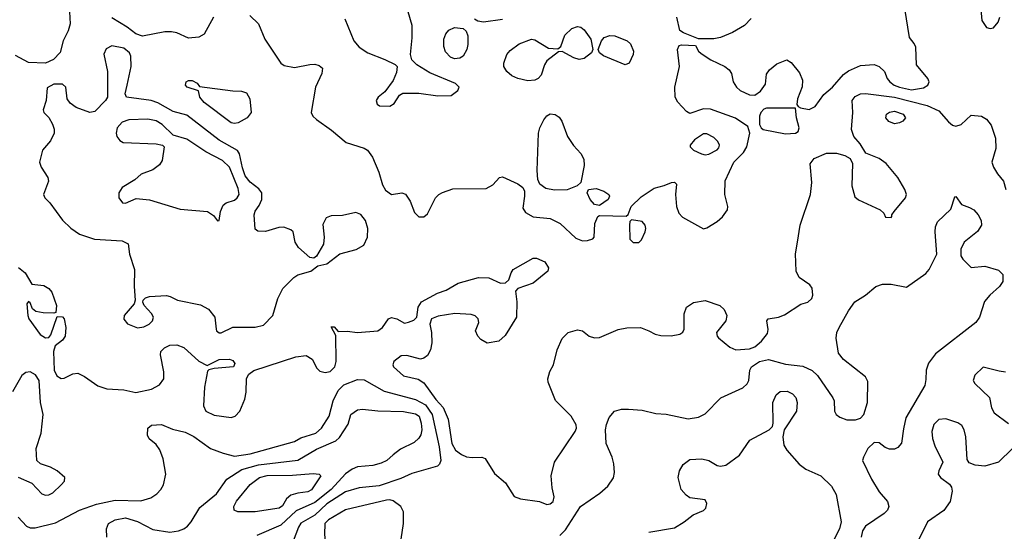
# Model space of a CAD drawing. Extents: x 1173079 to 1307053, y 522583 to 678478.
# Tile 188 of 256: x 1204624 to 1210399, y 589250 to 592250. Entities that reach past the tile are written whole.
import ezdxf

# ---------------------------------------------------------------- set-up
doc = ezdxf.new("R2010")
doc.units = 0

msp = doc.modelspace()

# ---------------------------------------------------------------- linework, layer by layer
at = {"layer": '0CON20XD'}
for points in [[(1210256.2, 592355), (1210266.2, 592245), (1210293.9, 592203.9), (1210315, 592198.6), (1210335, 592202.9), (1210362.9, 592235), (1210371.9, 592265)], [(1204915.9, 592295.9), (1204919.4, 592225), (1204908.6, 592185), (1204880, 592125), (1204862.6, 592057.4), (1204823.3, 592016.7), (1204775, 591994.5), (1204675, 591999.6), (1204598.8, 592038.8)], [(1206795, 591743.3), (1206821.2, 591758.8), (1206852.5, 591807.5), (1206871.5, 591818.5), (1206965, 591818.4), (1207077.2, 591802.8), (1207155, 591805.8), (1207194, 591835), (1207202, 591855), (1207180, 591875), (1207028.8, 591938.8), (1206953.3, 591985), (1206923.9, 592013.9), (1206916.2, 592046.2), (1206927, 592143), (1206926.4, 592215), (1206902, 592295)], [(1207955, 590954.4), (1207985.7, 590964.3), (1207993.8, 590975), (1207996.9, 591055), (1208015, 591096.7), (1208025, 591101.2), (1208181.7, 591098.3), (1208192.5, 591107.5), (1208210.8, 591155), (1208268.6, 591211.4), (1208345, 591261.1), (1208403.4, 591276.6), (1208446, 591296), (1208465, 591296.7), (1208476, 591286), (1208470.5, 591225), (1208475.4, 591155), (1208490, 591115), (1208511.1, 591091.1), (1208635, 591023.8), (1208655, 591029.2), (1208715, 591066.4), (1208746.1, 591093.9), (1208776.2, 591135), (1208777.1, 591155), (1208759.2, 591225), (1208761.4, 591305), (1208812.5, 591415), (1208868.3, 591471.7), (1208887.9, 591505), (1208905.8, 591585), (1208894.3, 591624.3), (1208822.6, 591672.6), (1208674.7, 591724.7), (1208635, 591727.7), (1208555, 591700.5), (1208535, 591712.2), (1208485, 591767.1), (1208468.9, 591795), (1208466.9, 591855), (1208493.6, 591975), (1208482.5, 592075), (1208491.7, 592098.3), (1208505, 592102.5), (1208588.3, 592098.3), (1208606.2, 592065), (1208621.1, 592051.1), (1208677.5, 592015), (1208760, 591975), (1208786, 591955), (1208798, 591935), (1208809.2, 591885), (1208828, 591855), (1208850, 591835), (1208905, 591808.8), (1208935, 591806.7), (1208969.5, 591830.5), (1208997.7, 591872.3), (1209005, 591930), (1209021.2, 591955), (1209065, 591990), (1209123.9, 592013.9), (1209149.4, 591999.4), (1209197.8, 591937.8), (1209214.5, 591895), (1209213.7, 591856.3), (1209186, 591785), (1209182.5, 591752.5), (1209190, 591740), (1209203.6, 591733.6), (1209254.1, 591724.1), (1209289.2, 591740.8), (1209339.8, 591810.3), (1209390.9, 591855), (1209455, 591928.8), (1209485, 591950.5), (1209555, 591982), (1209635, 591986.7), (1209665, 591974.4), (1209695.3, 591945.3), (1209711.5, 591905), (1209726.5, 591885), (1209753.3, 591865), (1209783.7, 591853.7), (1209855, 591839.3), (1209925, 591850.6), (1209950.6, 591865), (1209957.3, 591885), (1209950.5, 591905), (1209882.9, 591985), (1209879.4, 592089.4), (1209870.8, 592110.8), (1209841.9, 592145), (1209814.5, 592315)], [(1205760.8, 592265), (1205706.7, 592165), (1205675, 592146.7), (1205615, 592141.2), (1205545, 592173.1), (1205515, 592178.9), (1205475, 592178.5), (1205345, 592153.3), (1205306, 592166), (1205254.5, 592205), (1205165, 592259.6)], [(1205974.2, 592275), (1206024.5, 592224.5), (1206061.2, 592135), (1206155, 591995.5), (1206175, 591980.5), (1206235, 591969.4), (1206325, 591987.8), (1206355, 591988.1), (1206381.2, 591981.2), (1206400, 591965), (1206396, 591935), (1206359.2, 591855), (1206334.5, 591705), (1206344.4, 591685), (1206365.6, 591665), (1206452.1, 591602.1), (1206539.4, 591529.4), (1206645, 591496.9), (1206664.7, 591484.7), (1206692.9, 591442.9), (1206729.7, 591355), (1206751.5, 591281.5), (1206769.4, 591249.4), (1206805, 591225.4), (1206865, 591234.3), (1206887.4, 591227.4), (1206915, 591186), (1206938.9, 591118.9), (1206965, 591094.4), (1206995, 591094.5), (1207015, 591111.1), (1207063.6, 591205), (1207081.9, 591225), (1207103.1, 591236.9), (1207165, 591258.4), (1207359.1, 591260.9), (1207399.1, 591280.9), (1207437.5, 591325), (1207455, 591328.8), (1207545, 591288), (1207575.6, 591265.6), (1207584.2, 591245), (1207585.8, 591215.8), (1207574.4, 591145), (1207589.8, 591119.8), (1207635, 591093.5), (1207736.2, 591085), (1207793.1, 591055), (1207885, 590969.1), (1207925, 590952.2), (1207955, 590954.4)], [(1206531.5, 592255), (1206584, 592125), (1206615, 592089.5), (1206665.7, 592055), (1206765, 592015.6), (1206826.1, 591986.1), (1206837.5, 591975), (1206835, 591940), (1206815, 591893.3), (1206765, 591826), (1206725.8, 591795), (1206714.3, 591775), (1206720, 591755), (1206735, 591744), (1206795, 591743.3)], [(1207455, 592250.4), (1207344.4, 592234.4), (1207311.2, 592241.2), (1207292.3, 592252.3)], [(1208915, 592255.8), (1208874.1, 592215.9), (1208805, 592174.6), (1208735, 592145.5), (1208695, 592137.1), (1208605, 592137.5), (1208517.5, 592172.5), (1208496.4, 592186.4), (1208477.8, 592265)], [(1207175, 592020), (1207150.9, 592030.9), (1207122.2, 592062.2), (1207112, 592092), (1207111.1, 592135), (1207123, 592167), (1207141.7, 592188.3), (1207175, 592203.1), (1207225, 592198.8), (1207242.3, 592182.3), (1207252, 592155), (1207252.9, 592105), (1207246, 592075), (1207225, 592036.7), (1207205, 592024), (1207175, 592020)], [(1207605, 591892.1), (1207545, 591904.1), (1207509.7, 591919.7), (1207480.4, 591945), (1207464.6, 591975), (1207463.8, 591995), (1207481.5, 592045), (1207500.1, 592069.9), (1207552.8, 592107.2), (1207625, 592134.6), (1207645, 592131.1), (1207725, 592082.1), (1207781.2, 592078.8), (1207797.7, 592092.3), (1207821.9, 592158.1), (1207861.5, 592198.5), (1207895, 592210.4), (1207915, 592205.4), (1207935, 592190.8), (1207974.6, 592135), (1207986, 592075), (1207977.5, 592055), (1207935, 592022.5), (1207905, 592016.4), (1207875, 592025.5), (1207805, 592062.5), (1207785, 592061.2), (1207715, 592008.1), (1207701.2, 591985), (1207682.9, 591925), (1207665.5, 591904.5), (1207645, 591894.4), (1207605, 591892.1)], [(1208175, 591984.2), (1208047.6, 592037.6), (1208024.2, 592055), (1208017.5, 592075), (1208035.7, 592125), (1208052.9, 592145), (1208085, 592157.5), (1208115.3, 592155.3), (1208186.7, 592125), (1208207.4, 592107.4), (1208224.3, 592065), (1208221.4, 592045), (1208198, 591995), (1208175, 591984.2)], [(1205795, 590413.3), (1205805, 590413.5), (1205875, 590447.5), (1206005, 590447.7), (1206055, 590459.4), (1206109.4, 590515), (1206137.5, 590615), (1206166.8, 590673.2), (1206231.2, 590738.8), (1206255.9, 590754.1), (1206332.5, 590775), (1206373.3, 590806.7), (1206425, 590818.1), (1206502.5, 590877.5), (1206598, 590902), (1206641.8, 590928.3), (1206663.9, 590975), (1206665.4, 591025), (1206652.6, 591072.6), (1206625, 591106.7), (1206595, 591119.4), (1206518.1, 591101.9), (1206450.6, 591099.4), (1206422.1, 591087.9), (1206401.2, 591048.8), (1206409.1, 590975), (1206406, 590934), (1206365, 590863.3), (1206349.3, 590850.7), (1206325, 590856.2), (1206259.2, 590915), (1206239.2, 590945), (1206227.5, 591005), (1206215, 591017.5), (1206173.9, 591033.9), (1206145, 591032), (1206065, 591007.5), (1206020.8, 591010.8), (1206005, 591022.5), (1206000, 591105), (1206005, 591127.5), (1206029.7, 591160.3), (1206044.4, 591195), (1206043.7, 591233.7), (1206027.4, 591257.4), (1205975, 591296.8), (1205946.5, 591335), (1205930.4, 591380.4), (1205913.3, 591463.3), (1205901.8, 591481.8), (1205795, 591543.5), (1205605, 591690), (1205525, 591710.5), (1205435, 591761.6), (1205395, 591776.7), (1205250, 591795), (1205242.5, 591815), (1205254.3, 591865.7), (1205278.5, 591975), (1205276.5, 592035), (1205267.5, 592055), (1205235, 592082.1), (1205165, 592095.6), (1205130.8, 592079.2), (1205116.8, 592046.8), (1205139.2, 591945), (1205140, 591795), (1205128, 591775), (1205065, 591710.8), (1205035, 591705.7), (1204955, 591735.5), (1204919.9, 591759.9), (1204902.2, 591785), (1204895.6, 591855), (1204875, 591872.2), (1204825, 591871.1), (1204785, 591850), (1204778.8, 591775), (1204761.7, 591721.7), (1204766.2, 591705), (1204795, 591675.7), (1204817.6, 591637.6), (1204827.4, 591607.4), (1204827.1, 591585), (1204805, 591538.9), (1204757.8, 591485), (1204740.4, 591415), (1204749.5, 591385), (1204790, 591325), (1204793.9, 591303.9), (1204764.3, 591225), (1204772.5, 591205), (1204801.4, 591175), (1204875.6, 591075), (1204925, 591027.5), (1204975, 590992.5), (1205062.6, 590962.6), (1205225, 590953.5), (1205261.4, 590935), (1205267.5, 590875), (1205298.5, 590785), (1205295.8, 590685.8), (1205301.2, 590605), (1205295.6, 590584.4), (1205237.1, 590515), (1205234.5, 590494.5), (1205256.2, 590466.2), (1205315, 590443.1), (1205351.9, 590448.1), (1205384.2, 590465), (1205402.9, 590485), (1205409.2, 590505), (1205397, 590527), (1205354, 590575), (1205346.4, 590593.6), (1205348.8, 590605), (1205361.4, 590618.6), (1205385, 590627.1), (1205485, 590632.5), (1205507.7, 590627.7), (1205550, 590605), (1205685, 590577.8), (1205731.9, 590551.9), (1205768.1, 590505), (1205775.7, 590435), (1205779.2, 590425), (1205795, 590413.3)], [(1205885, 591640.6), (1205865, 591645.6), (1205706.9, 591765), (1205680.8, 591795), (1205673, 591833), (1205606.7, 591855), (1205596.7, 591865), (1205601.2, 591885), (1205615, 591893.3), (1205635, 591893.3), (1205665, 591876.7), (1205678.3, 591858.3), (1205875, 591832.5), (1205925, 591831.4), (1205955, 591820), (1205973.3, 591785), (1205981.9, 591705), (1205959.2, 591675), (1205905, 591644.4), (1205885, 591640.6)], [(1204617, 590797), (1204656.7, 590765), (1204695, 590700), (1204765, 590692.2), (1204794.6, 590674.6), (1204811.9, 590651.9), (1204839.5, 590575), (1204836.4, 590533.6), (1204825, 590528.8), (1204761.4, 590531.4), (1204719.2, 590539.2), (1204700, 590555), (1204685, 590590), (1204675, 590597.5), (1204667, 590583), (1204671.4, 590515), (1204677.5, 590495), (1204745, 590404), (1204776.1, 590383.9), (1204795, 590386.7), (1204807.7, 590402.3), (1204845, 590510), (1204875, 590508), (1204885.7, 590495), (1204895.4, 590445.4), (1204890.6, 590395), (1204875, 590370), (1204832.5, 590337.5), (1204821.9, 590305), (1204826.4, 590195), (1204842.6, 590162.6), (1204867, 590147), (1204885, 590147.1), (1204935, 590172.9), (1204965, 590177.5), (1205005, 590158), (1205082.6, 590102.6), (1205134.5, 590084.5), (1205235, 590079.5), (1205306.1, 590063.9), (1205396.7, 590083.3), (1205445, 590108.2), (1205469.6, 590145), (1205470.4, 590185), (1205449.4, 590285), (1205452.9, 590305), (1205474.3, 590325), (1205505, 590340.9), (1205545, 590343.3), (1205587.6, 590327.6), (1205675, 590248), (1205723, 590223), (1205795, 590256.7), (1205855, 590260), (1205875, 590252.5), (1205886.4, 590233.6), (1205877.5, 590215), (1205765, 590203.8), (1205733, 590197), (1205725, 590190), (1205707.5, 590095), (1205702, 589985), (1205716.2, 589955), (1205765, 589931.1), (1205865, 589918.2), (1205887.5, 589925), (1205915.8, 589954.2), (1205944.6, 590025), (1205952.1, 590065), (1205953.5, 590146.5), (1205968.3, 590171.7), (1205997.2, 590192.8), (1206244, 590274), (1206305, 590280), (1206339.3, 590259.3), (1206366.1, 590206.1), (1206385, 590188.5), (1206415, 590180.9), (1206445, 590186.9), (1206473.2, 590215), (1206479.8, 590245), (1206478.8, 590398.8), (1206451.7, 590448.3), (1206468.3, 590448.3), (1206492.5, 590422.5), (1206545, 590424), (1206605, 590415.5), (1206725, 590426), (1206751.2, 590445), (1206788, 590495), (1206805, 590504.2), (1206836.8, 590496.8), (1206880.7, 590470.7), (1206905, 590476.2), (1206935, 590488.8), (1206953.3, 590505), (1206961.4, 590565), (1206981.4, 590595), (1207075, 590645.5), (1207125, 590664.3), (1207195.4, 590704.6), (1207315, 590738.5), (1207375, 590736.5), (1207445, 590704), (1207473.9, 590706.1), (1207493.3, 590725), (1207505.8, 590765), (1207519.2, 590785), (1207635, 590850.8), (1207655, 590852), (1207705, 590830), (1207725.8, 590795), (1207722, 590775), (1207635, 590704.3), (1207546.1, 590673.9), (1207531.7, 590658.3), (1207540.6, 590595), (1207537.5, 590505), (1207472.4, 590397.6), (1207434, 590365), (1207365, 590353.5), (1207329.4, 590375), (1207310.6, 590395), (1207297.5, 590425), (1207316.2, 590475), (1207313.3, 590495), (1207295, 590513.3), (1207271.2, 590521.2), (1207177, 590527), (1207078.3, 590511.7), (1207040, 590495), (1207030, 590465), (1207038.9, 590415), (1207040.5, 590355), (1207033.5, 590315), (1207015, 590281.4), (1206995, 590264.4), (1206975, 590260), (1206895, 590281.4), (1206860.6, 590279.4), (1206818.8, 590245), (1206813, 590227), (1206816, 590215), (1206875, 590161.9), (1206961.3, 590141.3), (1206995, 590121.1), (1207065, 590023.9), (1207106.9, 589976.9), (1207137.5, 589907.5), (1207158.4, 589765), (1207180, 589725), (1207215, 589700), (1207245, 589687.7), (1207277.4, 589682.6), (1207335, 589685.7), (1207355, 589678), (1207408.8, 589588.8), (1207473.6, 589533.6), (1207525, 589453.8), (1207561.1, 589441.1), (1207672.5, 589425), (1207715, 589408), (1207735, 589411.2), (1207753.3, 589425), (1207758.3, 589451.7), (1207747.1, 589505), (1207742.2, 589575), (1207761.3, 589655), (1207881.8, 589835), (1207889.2, 589855), (1207887.1, 589875), (1207858.5, 589925), (1207766.5, 590016.5), (1207722.9, 590125), (1207721.4, 590145), (1207733.3, 590186.7), (1207754.1, 590225.9), (1207775.5, 590315), (1207805, 590380.8), (1207840, 590415), (1207895, 590431.1), (1207925, 590425.7), (1207963.8, 590393.8), (1207995, 590383.5), (1208025, 590386.5), (1208135, 590432.7), (1208185, 590443.2), (1208265.3, 590445.3), (1208314.7, 590424.7), (1208351.2, 590405), (1208385, 590397.9), (1208445, 590397.1), (1208495, 590405.8), (1208512.7, 590417.3), (1208522, 590435), (1208521.9, 590525), (1208534.2, 590565), (1208575, 590592.2), (1208645, 590604.3), (1208730, 590575), (1208755, 590550), (1208772, 590515), (1208765.8, 590485), (1208710, 590415), (1208714, 590395), (1208722.5, 590385), (1208789.2, 590329.2), (1208823.4, 590313.4), (1208905, 590319.6), (1208935, 590331.1), (1208974.5, 590365), (1209010.3, 590409.7), (1209014.1, 590434.1), (1209006.4, 590483.6), (1209013.3, 590495), (1209075, 590506.5), (1209109.9, 590520.1), (1209205, 590581.4), (1209247, 590593), (1209270, 590615), (1209276.2, 590635), (1209272, 590675), (1209258, 590695), (1209195, 590738.6), (1209178.2, 590775), (1209174, 590876), (1209185.5, 590945), (1209200.9, 591045), (1209262.8, 591225), (1209270, 591295), (1209261.1, 591405), (1209284.3, 591435), (1209355, 591466.5), (1209415, 591466.5), (1209463.7, 591453.7), (1209495, 591436), (1209507.5, 591407.5), (1209505.3, 591275.3), (1209521.2, 591211.2), (1209543, 591193), (1209671.2, 591135), (1209692.5, 591115), (1209701.7, 591091.7), (1209735, 591090), (1209740, 591095), (1209740, 591105), (1209753.3, 591125), (1209818.9, 591205), (1209824.5, 591225), (1209816.2, 591255), (1209774.2, 591324.2), (1209705, 591406.4), (1209665, 591435.3), (1209587.5, 591467.5), (1209552.6, 591522.6), (1209515.7, 591565), (1209501.9, 591605), (1209509.5, 591705), (1209507.3, 591775), (1209525, 591799.1), (1209554.8, 591815.2), (1209585, 591816.5), (1209755, 591795.5), (1209946.9, 591746.9), (1210014.4, 591715), (1210070.6, 591650.6), (1210095, 591632.2), (1210115, 591625.6), (1210145, 591635.6), (1210205, 591690.8), (1210265, 591684.2), (1210295, 591666), (1210322, 591632), (1210346.5, 591555), (1210348.5, 591495), (1210325.7, 591415), (1210335.6, 591385.6), (1210358.8, 591345), (1210393.6, 591303.6), (1210407.5, 591255)], [(1209115, 591580), (1209175, 591584), (1209190, 591595), (1209196, 591615), (1209180, 591675), (1209175, 591730), (1209005, 591730), (1208987.5, 591725), (1208970, 591705), (1208963.8, 591685), (1208963.3, 591635), (1208972.5, 591615), (1208985, 591606.7), (1209115, 591580)], [(1209755, 591639.5), (1209721.9, 591651.9), (1209704.4, 591675), (1209708.1, 591695), (1209725, 591707.3), (1209755, 591712.4), (1209805.8, 591695), (1209819.2, 591675), (1209804, 591655), (1209785, 591644.5), (1209755, 591639.5)], [(1205785, 591070), (1205795, 591073.3), (1205802.9, 591125), (1205817.7, 591162.3), (1205835, 591176.5), (1205885, 591191.9), (1205900.6, 591205), (1205910.5, 591225), (1205905, 591259.4), (1205854.4, 591385), (1205814.5, 591425), (1205715.2, 591475.2), (1205605, 591549.1), (1205525, 591572), (1205459.6, 591635), (1205425, 591657.2), (1205375, 591666.7), (1205265, 591662.8), (1205225, 591648), (1205195.4, 591615), (1205189.6, 591585), (1205193.8, 591565), (1205211.4, 591541.4), (1205230.3, 591530.3), (1205425, 591522.5), (1205462.5, 591515), (1205471.2, 591505), (1205460.7, 591425), (1205445, 591397.9), (1205405, 591368.8), (1205336.8, 591343.2), (1205299.1, 591310.9), (1205226.2, 591265), (1205206, 591235), (1205206, 591205), (1205227.5, 591175), (1205245, 591174), (1205308, 591202), (1205385, 591193.6), (1205565, 591138.9), (1205725, 591124.3), (1205761.2, 591101.2), (1205785, 591070)], [(1207761.1, 591251.1), (1207710.7, 591260.7), (1207674.5, 591284.5), (1207663.4, 591313.4), (1207658.9, 591365), (1207666.1, 591585), (1207673.8, 591616.2), (1207697.4, 591662.6), (1207715, 591686.9), (1207735, 591696.9), (1207765, 591694.2), (1207789.1, 591679.1), (1207804.3, 591654.3), (1207837.1, 591565), (1207872.4, 591512.4), (1207915.6, 591465), (1207932.2, 591432.2), (1207934.6, 591395), (1207915.7, 591294.3), (1207894.4, 591275.6), (1207835, 591252.9), (1207761.1, 591251.1)], [(1208645, 591458.2), (1208665, 591462.2), (1208715, 591486.5), (1208725, 591498), (1208727.9, 591515), (1208718.5, 591535), (1208695, 591558.5), (1208655, 591580), (1208635, 591580.4), (1208581.9, 591545), (1208555.8, 591515), (1208555.7, 591505), (1208576.7, 591485), (1208622.3, 591462.3), (1208645, 591458.2)], [(1208025, 591160.8), (1207995, 591165.6), (1207969.1, 591195), (1207951.4, 591235), (1207960, 591255), (1208005, 591260.8), (1208050, 591245), (1208079.2, 591225), (1208084.2, 591215), (1208076, 591195), (1208025, 591160.8)], [(1207792.5, 589225), (1207825, 589259.2), (1207913.8, 589395), (1208025.9, 589474.1), (1208073.1, 589515), (1208106.3, 589563.7), (1208112.7, 589595), (1208109.4, 589645), (1208099.3, 589685), (1208063.9, 589765), (1208060, 589845), (1208065, 589876), (1208082.2, 589917.8), (1208113.3, 589955), (1208153, 589967), (1208195, 589966.9), (1208275, 589959.5), (1208355, 589941.5), (1208415, 589937.9), (1208545, 589909.3), (1208605, 589918.5), (1208645, 589938.9), (1208736.4, 590033.6), (1208865, 590090.8), (1208890.8, 590115), (1208901.4, 590135), (1208906.7, 590195), (1208915.5, 590215), (1208962.5, 590245), (1209015, 590258), (1209115, 590230.3), (1209217.6, 590217.6), (1209272.7, 590192.7), (1209302.9, 590162.9), (1209393, 590033), (1209400, 590015), (1209402.2, 589955), (1209412.9, 589935), (1209435, 589919.1), (1209475.5, 589904.5), (1209525.6, 589904.4), (1209555, 589914.3), (1209575.6, 589935), (1209596.5, 590005), (1209598.7, 590128.7), (1209584.2, 590155), (1209456.6, 590256.6), (1209427.3, 590295), (1209412.1, 590382.1), (1209417.2, 590415), (1209430.3, 590445), (1209485, 590542.5), (1209523.1, 590595), (1209584.7, 590635.3), (1209645, 590685.6), (1209685, 590699.4), (1209735, 590700), (1209825, 590682), (1209938.4, 590761.6), (1209958, 590785), (1210002.5, 590875), (1209993.1, 591005), (1209995.5, 591035), (1210007.5, 591065), (1210085, 591138), (1210108.3, 591211.7), (1210115, 591212.5), (1210147.1, 591167.1), (1210195, 591149.2), (1210220, 591135), (1210245.5, 591105), (1210262.9, 591072.9), (1210265.6, 591045), (1210241.2, 591008.8), (1210164.3, 590945), (1210144, 590905), (1210144, 590865), (1210156, 590845), (1210205, 590796.2), (1210285, 590805.6), (1210365, 590781.9), (1210390.8, 590755), (1210390, 590715), (1210371.4, 590685), (1210314.4, 590635), (1210283, 590597), (1210253.1, 590505), (1210231.9, 590475), (1209995, 590290.8), (1209954.2, 590235), (1209940, 590195), (1209939.5, 590139.5), (1209932.5, 590105), (1209821.4, 589915), (1209808.2, 589851.8), (1209795, 589767.5), (1209775, 589741.4), (1209755, 589732.2), (1209725, 589731.9), (1209700.7, 589740.7), (1209665, 589768), (1209635, 589770), (1209598, 589735), (1209572, 589685), (1209568, 589665), (1209619.6, 589555), (1209665, 589482), (1209713.3, 589425), (1209721.2, 589395), (1209713.8, 589375), (1209695, 589354), (1209585, 589281.2), (1209567.9, 589252.1), (1209560, 589215)], [(1208255, 590942.5), (1208270.7, 590959.3), (1208292.5, 591005), (1208296.9, 591025), (1208292.9, 591045), (1208275, 591065.7), (1208213, 591077), (1208203, 591067), (1208200, 591045), (1208203, 590963), (1208223, 590943), (1208255, 590942.5)], [(1210405, 590183.3), (1210368.9, 590188.9), (1210275, 590212.5), (1210226.7, 590165), (1210216.7, 590135), (1210226.1, 590116.1), (1210311.2, 590035), (1210324, 589975), (1210340, 589945), (1210422.8, 589882.8)], [(1204775, 589462.2), (1204795, 589464.4), (1204818, 589475), (1204868.3, 589521.7), (1204887.5, 589545), (1204890, 589565), (1204843.8, 589605), (1204805, 589626.7), (1204745.5, 589645.5), (1204724, 589665), (1204720.8, 589735), (1204750, 589825), (1204762.5, 589935), (1204745.5, 590005), (1204738.9, 590135), (1204717.1, 590167.1), (1204685, 590184.5), (1204659.6, 590180.4), (1204636.2, 590163.8), (1204581.2, 590068.8)], [(1204715, 589270.4), (1204835, 589299.6), (1204975.7, 589374.3), (1205075, 589408.9), (1205185, 589432.4), (1205335, 589428.1), (1205393.5, 589446.5), (1205429.2, 589470.8), (1205452.7, 589495), (1205467.6, 589522.4), (1205481.6, 589585), (1205464.8, 589674.8), (1205447.1, 589727.1), (1205425, 589759.2), (1205383.2, 589793.2), (1205374.3, 589814.3), (1205375.8, 589855), (1205397.2, 589872.8), (1205456.7, 589876.7), (1205519.7, 589849.7), (1205595, 589830.5), (1205645, 589805.5), (1205742.5, 589735), (1205817.4, 589707.4), (1205885, 589691.4), (1205975, 589704.3), (1206235, 589777.5), (1206272.6, 589797.4), (1206361.2, 589825), (1206394.2, 589855), (1206438.6, 589925), (1206462.3, 590015), (1206491.5, 590075), (1206525, 590108.9), (1206605, 590141.1), (1206645, 590137.8), (1206762.5, 590072.5), (1206945, 590022.2), (1207005, 589991.2), (1207043.9, 589935), (1207084.8, 589745), (1207094.6, 589665), (1207086.8, 589643.2), (1207075, 589632.2), (1206925, 589588.2), (1206860.5, 589559.5), (1206732.4, 589517.6), (1206615, 589505.7), (1206535, 589482), (1206425, 589410.3), (1206355, 589345.6), (1206272.5, 589297.5), (1206258.9, 589275), (1206202.5, 589125)], [(1208314.5, 589245.5), (1208465, 589270.8), (1208521.4, 589305), (1208573.4, 589346.6), (1208635, 589373.1), (1208647.5, 589385), (1208653.9, 589413.9), (1208643.8, 589433.8), (1208555, 589445.6), (1208532.1, 589462.1), (1208504.4, 589495), (1208486.5, 589565), (1208494.4, 589605), (1208515, 589642.5), (1208555, 589671.5), (1208625, 589675.4), (1208666, 589666), (1208715, 589635.6), (1208735, 589631.9), (1208765, 589638.6), (1208845, 589696.9), (1208906.9, 589785), (1209018.8, 589845), (1209038.8, 589865), (1209043.8, 589885), (1209041.4, 590005), (1209060.6, 590049.4), (1209085, 590068.9), (1209125, 590072.5), (1209156.9, 590056.9), (1209175.7, 590035), (1209184.3, 590005), (1209179.2, 589955), (1209108, 589845), (1209100, 589805), (1209106.4, 589755), (1209122.9, 589725), (1209194.7, 589644.7), (1209235, 589614.5), (1209322, 589575), (1209385.8, 589515), (1209411.9, 589465), (1209442.9, 589305), (1209431.8, 589265), (1209390.9, 589185)], [(1205135.7, 589215), (1205132.9, 589265), (1205144.6, 589295.4), (1205185, 589318.2), (1205245, 589329.7), (1205315, 589306.9), (1205405, 589260), (1205505, 589245.4), (1205555, 589253.2), (1205587.5, 589265), (1205609.4, 589280.6), (1205630.9, 589305), (1205680.9, 589389.1), (1205779.4, 589470.6), (1205839.6, 589555), (1205928, 589612), (1206025, 589639.4), (1206255, 589667.1), (1206365, 589731.8), (1206478.6, 589781.4), (1206499.8, 589800.2), (1206550.9, 589879.1), (1206565.6, 589935), (1206605, 589962.9), (1206635, 589966), (1206725, 589956.6), (1206875, 589951.8), (1206945, 589939.6), (1206966.4, 589925), (1206978.5, 589885), (1206982.1, 589845), (1206976.4, 589815), (1206965, 589796), (1206938.7, 589771.3), (1206857.5, 589732.5), (1206815, 589699.2), (1206778, 589665), (1206745, 589648.9), (1206695, 589635.6), (1206605, 589628.9), (1206574.6, 589615.4), (1206535, 589586.7), (1206450.2, 589495), (1206355, 589418.6), (1206245, 589369.8), (1206155, 589286.7), (1206014.3, 589225)], [(1210446.2, 589735), (1210364, 589656), (1210285, 589632.2), (1210227.6, 589637.6), (1210192.4, 589652.4), (1210181.2, 589671.2), (1210172.7, 589805), (1210163.5, 589845), (1210149.8, 589869.8), (1210127.1, 589887.1), (1210055, 589909.6), (1210014.2, 589905), (1209985, 589875.8), (1209974.6, 589835), (1209977.5, 589795), (1209990.9, 589750.9), (1210038, 589655), (1210014.2, 589605), (1210010.8, 589585), (1210024, 589565), (1210076.5, 589526.5)], [(1205903.4, 589363.4), (1205882.9, 589375), (1205880.6, 589395), (1205895, 589426.2), (1205975.8, 589525), (1206030, 589565), (1206076.5, 589576.5), (1206225, 589578.7), (1206345, 589588.9), (1206380, 589585), (1206391.2, 589575), (1206335, 589493.8), (1206315, 589482), (1206255, 589473.8), (1206215, 589461.5), (1206189.8, 589440.2), (1206165, 589400.5), (1206145.7, 589385), (1206005, 589364.6), (1205903.4, 589363.4)], [(1204615, 589568.5), (1204695, 589531.9), (1204755, 589469.4), (1204775, 589462.2)], [(1210076.5, 589526.5), (1210088.7, 589508.7), (1210093.1, 589485), (1210080.5, 589425), (1210045, 589371.5), (1209947.8, 589305), (1209897.6, 589202.4)], [(1206865, 589082.5), (1206875, 589090), (1206878, 589105), (1206862.2, 589205), (1206874.4, 589295), (1206874.5, 589365), (1206858.9, 589395), (1206815, 589429.6), (1206795, 589435.3), (1206775, 589432.4), (1206535, 589376.4), (1206435, 589318.2), (1206413.9, 589295), (1206411.1, 589231.1), (1206422.2, 589135), (1206438.3, 589098.3), (1206445, 589096.2), (1206498.1, 589131.9), (1206563.7, 589156.3), (1206635, 589164.5), (1206738.8, 589148.8), (1206836.1, 589106.1), (1206865, 589082.5)], [(1204615, 589332.9), (1204665, 589280), (1204685, 589270.9), (1204715, 589270.4)]]:
    msp.add_lwpolyline(points, dxfattribs=at)

doc.saveas('drawing.dxf')
